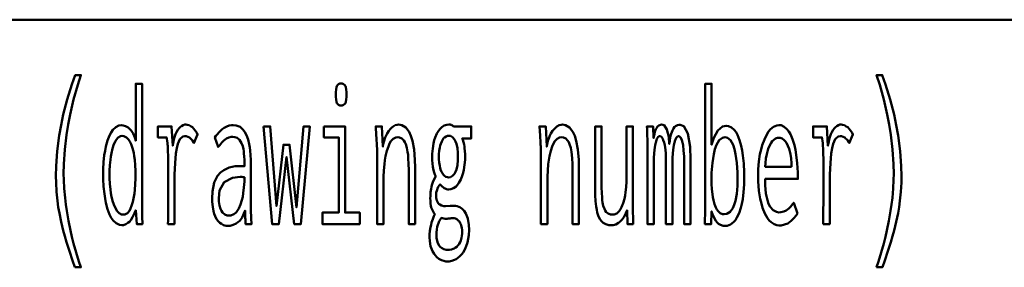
# Model space of a CAD drawing. Header units: millimetres. Extents: x 0 to 428, y 0 to 298.
# Tile 26 of 40: x 321.33 to 335.76, y 25.8 to 29.42. Entities that reach past the tile are written whole.
import ezdxf

# ---------------------------------------------------------------- set-up
doc = ezdxf.new("R2010")
doc.units = ezdxf.units.MM
doc.layers.add('am_0', color=7, linetype='Continuous', lineweight=50)
doc.layers.add('am_6', color=2, linetype='Continuous', lineweight=35)

# ---------------------------------------------------------------- blocks, each defined once
blk = doc.blocks.new('1_Drawing_frame_0_in_100150C2125Y1N4N_300Op0__1203')
at = {"layer": 'am_0'}
blk.add_line((407.5, 29.42), (224.62, 29.42), dxfattribs=at)
at = {"layer": 'am_6', "flags": 8}
blk.add_attdef('ExcludeFromBOM', (425, 296.5), '', height=0.5, dxfattribs=at)
blk = doc.blocks.new('116_text7__1_in_100150C2125Y1N4N_300Op0__1203')
at = {"layer": 'am_0'}
for points in [[(322.141, 25.798), (322.141, 25.798), (322.107, 25.895), (322.06, 26.034), (322.06, 26.034), (322.017, 26.166), (321.992, 26.251), (321.992, 26.251), (321.969, 26.335), (321.938, 26.463), (321.938, 26.463), (321.912, 26.592), (321.897, 26.68), (321.897, 26.68), (321.884, 26.768), (321.871, 26.902), (321.871, 26.902), (321.863, 27.039), (321.862, 27.131), (321.862, 27.131), (321.865, 27.276), (321.881, 27.498), (321.881, 27.498), (321.91, 27.724), (321.938, 27.878), (321.938, 27.878), (321.97, 28.031), (322.027, 28.255), (322.027, 28.255), (322.094, 28.47), (322.145, 28.609), (322.227, 28.609), (322.227, 28.609), (322.181, 28.467), (322.12, 28.251), (322.12, 28.251), (322.069, 28.033), (322.041, 27.885), (322.041, 27.885), (322.017, 27.738), (321.991, 27.52), (321.991, 27.52), (321.978, 27.305), (321.975, 27.163), (321.975, 27.163), (321.976, 27.079), (321.983, 26.949), (321.983, 26.949), (321.996, 26.812), (322.007, 26.718), (322.007, 26.718), (322.021, 26.623), (322.046, 26.48), (322.046, 26.48), (322.075, 26.337), (322.097, 26.242), (322.097, 26.242), (322.12, 26.148), (322.158, 26.013), (322.158, 26.013), (322.198, 25.882), (322.227, 25.798), (322.141, 25.798)], [(333.884, 25.798), (333.884, 25.798), (333.912, 25.882), (333.953, 26.013), (333.953, 26.013), (333.99, 26.148), (334.014, 26.242), (334.014, 26.242), (334.035, 26.337), (334.064, 26.48), (334.064, 26.48), (334.089, 26.623), (334.103, 26.718), (334.103, 26.718), (334.115, 26.812), (334.127, 26.949), (334.127, 26.949), (334.134, 27.079), (334.136, 27.163), (334.136, 27.163), (334.133, 27.305), (334.119, 27.52), (334.119, 27.52), (334.094, 27.738), (334.07, 27.885), (334.07, 27.885), (334.041, 28.033), (333.991, 28.251), (333.991, 28.251), (333.93, 28.467), (333.884, 28.609), (333.966, 28.609), (333.966, 28.609), (334.016, 28.47), (334.083, 28.255), (334.083, 28.255), (334.14, 28.031), (334.173, 27.878), (334.173, 27.878), (334.2, 27.724), (334.23, 27.498), (334.23, 27.498), (334.246, 27.276), (334.249, 27.131), (334.249, 27.131), (334.247, 27.039), (334.24, 26.902), (334.24, 26.902), (334.226, 26.768), (334.214, 26.68), (334.214, 26.68), (334.199, 26.592), (334.172, 26.463), (334.172, 26.463), (334.141, 26.335), (334.118, 26.251), (334.118, 26.251), (334.093, 26.166), (334.051, 26.034), (334.051, 26.034), (334.004, 25.895), (333.969, 25.798), (333.884, 25.798)], [(322.826, 26.414), (322.826, 26.414), (322.791, 26.419), (322.742, 26.442), (322.742, 26.442), (322.698, 26.485), (322.672, 26.524), (322.672, 26.524), (322.649, 26.571), (322.619, 26.65), (322.619, 26.65), (322.594, 26.74), (322.581, 26.806), (322.581, 26.806), (322.571, 26.875), (322.559, 26.981), (322.559, 26.981), (322.553, 27.089), (322.552, 27.163), (322.552, 27.163), (322.553, 27.233), (322.559, 27.337), (322.559, 27.337), (322.57, 27.437), (322.581, 27.503), (322.581, 27.503), (322.593, 27.566), (322.617, 27.652), (322.617, 27.652), (322.647, 27.727), (322.67, 27.771), (322.67, 27.771), (322.695, 27.809), (322.737, 27.849), (322.737, 27.849), (322.785, 27.871), (322.82, 27.876), (322.82, 27.876), (322.846, 27.873), (322.883, 27.862), (322.883, 27.862), (322.918, 27.842), (322.941, 27.823), (322.941, 27.823), (322.962, 27.799), (322.991, 27.753), (322.991, 27.753), (323.016, 27.695), (323.03, 27.649), (323.03, 28.484), (323.124, 28.484), (323.124, 26.742), (323.124, 26.742), (323.124, 26.723), (323.124, 26.693), (323.124, 26.693), (323.124, 26.66), (323.125, 26.636), (323.125, 26.636), (323.125, 26.613), (323.125, 26.583), (323.125, 26.583), (323.126, 26.557), (323.126, 26.543), (323.128, 26.43), (323.045, 26.43), (323.03, 26.633), (323.03, 26.633), (323.013, 26.589), (322.985, 26.532), (322.985, 26.532), (322.957, 26.488), (322.938, 26.465), (322.938, 26.465), (322.917, 26.447), (322.885, 26.427), (322.885, 26.427), (322.851, 26.416), (322.826, 26.414)], [(326.039, 28.164), (326.039, 28.164), (326.023, 28.166), (326.003, 28.173), (326.003, 28.173), (325.987, 28.188), (325.978, 28.201), (325.978, 28.201), (325.972, 28.218), (325.965, 28.251), (325.965, 28.251), (325.961, 28.293), (325.96, 28.325), (325.96, 28.325), (325.961, 28.358), (325.965, 28.4), (325.965, 28.4), (325.972, 28.433), (325.978, 28.45), (325.978, 28.45), (325.987, 28.463), (326.003, 28.477), (326.003, 28.477), (326.023, 28.485), (326.039, 28.487), (326.039, 28.487), (326.056, 28.485), (326.077, 28.477), (326.077, 28.477), (326.093, 28.463), (326.102, 28.45), (326.102, 28.45), (326.108, 28.434), (326.115, 28.401), (326.115, 28.401), (326.119, 28.359), (326.12, 28.325), (326.12, 28.325), (326.119, 28.293), (326.115, 28.251), (326.115, 28.251), (326.108, 28.218), (326.102, 28.201), (326.102, 28.201), (326.093, 28.188), (326.077, 28.173), (326.077, 28.173), (326.056, 28.166), (326.039, 28.164)], [(331.661, 26.404), (331.661, 26.404), (331.635, 26.406), (331.599, 26.417), (331.599, 26.417), (331.567, 26.436), (331.548, 26.455), (331.548, 26.455), (331.53, 26.477), (331.505, 26.52), (331.505, 26.52), (331.481, 26.573), (331.466, 26.615), (331.463, 26.43), (331.369, 26.43), (331.369, 26.43), (331.37, 26.49), (331.372, 26.581), (331.372, 26.581), (331.373, 26.674), (331.373, 26.737), (331.373, 28.484), (331.466, 28.484), (331.466, 27.59), (331.466, 27.59), (331.5, 27.69), (331.559, 27.798), (331.559, 27.798), (331.629, 27.857), (331.681, 27.868), (331.681, 27.868), (331.714, 27.864), (331.759, 27.844), (331.759, 27.844), (331.8, 27.808), (331.825, 27.774), (331.825, 27.774), (331.847, 27.734), (331.877, 27.66), (331.877, 27.66), (331.901, 27.573), (331.914, 27.506), (331.914, 27.506), (331.925, 27.434), (331.937, 27.316), (331.937, 27.316), (331.943, 27.186), (331.944, 27.093), (331.944, 27.093), (331.943, 27.011), (331.936, 26.897), (331.936, 26.897), (331.923, 26.793), (331.911, 26.728), (331.911, 26.728), (331.897, 26.669), (331.871, 26.591), (331.871, 26.591), (331.839, 26.525), (331.815, 26.488), (331.815, 26.488), (331.788, 26.458), (331.745, 26.425), (331.745, 26.425), (331.696, 26.407), (331.661, 26.404)], [(323.503, 26.43), (323.503, 26.43), (323.504, 26.489), (323.504, 26.61), (323.504, 26.61), (323.505, 26.771), (323.506, 26.901), (323.507, 27.163), (323.507, 27.163), (323.507, 27.232), (323.507, 27.323), (323.507, 27.323), (323.506, 27.401), (323.504, 27.445), (323.504, 27.445), (323.503, 27.483), (323.501, 27.534), (323.501, 27.534), (323.499, 27.574), (323.497, 27.596), (323.497, 27.596), (323.495, 27.616), (323.491, 27.646), (323.491, 27.646), (323.486, 27.678), (323.483, 27.699), (323.355, 27.699), (323.355, 27.86), (323.557, 27.86), (323.572, 27.577), (323.572, 27.577), (323.578, 27.615), (323.588, 27.669), (323.588, 27.669), (323.603, 27.717), (323.614, 27.746), (323.614, 27.746), (323.627, 27.773), (323.647, 27.807), (323.647, 27.807), (323.669, 27.835), (323.685, 27.851), (323.685, 27.851), (323.7, 27.864), (323.724, 27.877), (323.724, 27.877), (323.748, 27.885), (323.764, 27.886), (323.764, 27.886), (323.783, 27.884), (323.812, 27.876), (323.812, 27.876), (323.841, 27.86), (323.861, 27.846), (323.861, 27.846), (323.879, 27.829), (323.904, 27.8), (323.904, 27.8), (323.925, 27.767), (323.938, 27.743), (323.883, 27.616), (323.883, 27.616), (323.876, 27.63), (323.862, 27.651), (323.862, 27.651), (323.845, 27.671), (323.831, 27.684), (323.831, 27.684), (323.817, 27.696), (323.793, 27.709), (323.793, 27.709), (323.768, 27.716), (323.75, 27.717), (323.75, 27.717), (323.719, 27.71), (323.679, 27.673), (323.679, 27.673), (323.648, 27.604), (323.632, 27.54), (323.632, 27.54), (323.62, 27.463), (323.607, 27.323), (323.607, 27.323), (323.6, 27.154), (323.598, 27.025), (323.598, 26.43), (323.503, 26.43)], [(324.383, 26.404), (324.383, 26.404), (324.357, 26.406), (324.319, 26.415), (324.319, 26.415), (324.285, 26.432), (324.263, 26.448), (324.263, 26.448), (324.243, 26.467), (324.216, 26.503), (324.216, 26.503), (324.193, 26.547), (324.18, 26.581), (324.18, 26.581), (324.169, 26.619), (324.158, 26.683), (324.158, 26.683), (324.151, 26.754), (324.15, 26.806), (324.15, 26.806), (324.155, 26.909), (324.18, 27.039), (324.18, 27.039), (324.227, 27.136), (324.271, 27.183), (324.271, 27.183), (324.32, 27.219), (324.401, 27.258), (324.401, 27.258), (324.488, 27.277), (324.549, 27.279), (324.623, 27.276), (324.623, 27.335), (324.623, 27.335), (324.623, 27.368), (324.621, 27.418), (324.621, 27.418), (324.617, 27.465), (324.614, 27.497), (324.614, 27.497), (324.609, 27.527), (324.598, 27.571), (324.598, 27.571), (324.581, 27.613), (324.567, 27.64), (324.567, 27.64), (324.55, 27.664), (324.519, 27.69), (324.519, 27.69), (324.481, 27.704), (324.451, 27.707), (324.451, 27.707), (324.427, 27.705), (324.393, 27.697), (324.393, 27.697), (324.362, 27.682), (324.343, 27.669), (324.343, 27.669), (324.324, 27.652), (324.293, 27.622), (324.293, 27.622), (324.261, 27.586), (324.238, 27.558), (324.19, 27.699), (324.19, 27.699), (324.206, 27.719), (324.229, 27.746), (324.229, 27.746), (324.249, 27.77), (324.262, 27.785), (324.262, 27.785), (324.276, 27.798), (324.299, 27.817), (324.299, 27.817), (324.325, 27.836), (324.345, 27.848), (324.345, 27.848), (324.366, 27.859), (324.398, 27.871), (324.398, 27.871), (324.433, 27.877), (324.458, 27.878), (324.458, 27.878), (324.502, 27.874), (324.559, 27.852), (324.559, 27.852), (324.606, 27.811), (324.631, 27.774), (324.631, 27.774), (324.653, 27.731), (324.678, 27.666), (324.678, 27.666), (324.695, 27.598), (324.703, 27.552), (324.703, 27.552), (324.708, 27.505), (324.713, 27.437), (324.713, 27.437), (324.716, 27.371), (324.716, 27.327), (324.716, 26.83), (324.716, 26.83), (324.717, 26.756), (324.719, 26.639), (324.719, 26.639), (324.724, 26.516), (324.728, 26.43), (324.639, 26.43), (324.639, 26.43), (324.638, 26.443), (324.638, 26.467), (324.638, 26.467), (324.637, 26.497), (324.636, 26.52), (324.632, 26.628), (324.632, 26.628), (324.617, 26.583), (324.589, 26.526), (324.589, 26.526), (324.555, 26.48), (324.528, 26.457), (324.528, 26.457), (324.5, 26.438), (324.457, 26.417), (324.457, 26.417), (324.413, 26.406), (324.383, 26.404)], [(324.902, 27.86), (325.002, 27.86), (325.092, 26.694), (325.195, 27.592), (325.284, 27.592), (325.386, 26.673), (325.49, 27.86), (325.581, 27.86), (325.452, 26.43), (325.353, 26.43), (325.24, 27.413), (325.128, 26.43), (325.028, 26.43), (324.902, 27.86)], [(325.788, 27.86), (326.097, 27.86), (326.097, 26.599), (326.312, 26.599), (326.312, 26.43), (325.766, 26.43), (325.766, 26.599), (326.004, 26.599), (326.004, 27.699), (325.788, 27.699), (325.788, 27.86)], [(326.566, 27.475), (326.566, 27.475), (326.566, 27.499), (326.566, 27.535), (326.566, 27.535), (326.564, 27.568), (326.563, 27.59), (326.563, 27.59), (326.562, 27.613), (326.56, 27.651), (326.56, 27.651), (326.557, 27.693), (326.555, 27.724), (326.546, 27.86), (326.637, 27.86), (326.652, 27.564), (326.652, 27.564), (326.658, 27.599), (326.67, 27.65), (326.67, 27.65), (326.686, 27.698), (326.699, 27.728), (326.699, 27.728), (326.714, 27.756), (326.738, 27.794), (326.738, 27.794), (326.764, 27.826), (326.783, 27.844), (326.783, 27.844), (326.802, 27.859), (326.832, 27.875), (326.832, 27.875), (326.862, 27.884), (326.882, 27.886), (326.882, 27.886), (326.928, 27.879), (326.987, 27.844), (326.987, 27.844), (327.036, 27.779), (327.063, 27.719), (327.063, 27.719), (327.085, 27.647), (327.109, 27.52), (327.109, 27.52), (327.122, 27.37), (327.124, 27.257), (327.124, 26.43), (327.03, 26.43), (327.03, 27.15), (327.03, 27.15), (327.03, 27.218), (327.028, 27.31), (327.028, 27.31), (327.024, 27.392), (327.02, 27.441), (327.02, 27.441), (327.014, 27.486), (327.003, 27.546), (327.003, 27.546), (326.987, 27.599), (326.974, 27.629), (326.974, 27.629), (326.958, 27.655), (326.93, 27.683), (326.93, 27.683), (326.896, 27.699), (326.869, 27.701), (326.869, 27.701), (326.841, 27.698), (326.803, 27.678), (326.803, 27.678), (326.77, 27.641), (326.75, 27.607), (326.75, 27.607), (326.733, 27.567), (326.71, 27.5), (326.71, 27.5), (326.692, 27.423), (326.682, 27.366), (326.682, 27.366), (326.675, 27.307), (326.667, 27.215), (326.667, 27.215), (326.662, 27.121), (326.661, 27.057), (326.661, 26.43), (326.566, 26.43), (326.566, 27.475)], [(327.598, 25.884), (327.598, 25.884), (327.576, 25.885), (327.543, 25.891), (327.543, 25.891), (327.511, 25.901), (327.491, 25.911), (327.491, 25.911), (327.471, 25.923), (327.443, 25.946), (327.443, 25.946), (327.417, 25.974), (327.401, 25.996), (327.401, 25.996), (327.377, 26.036), (327.351, 26.105), (327.351, 26.105), (327.337, 26.182), (327.334, 26.239), (327.334, 26.239), (327.335, 26.276), (327.34, 26.33), (327.34, 26.33), (327.349, 26.384), (327.357, 26.42), (327.357, 26.42), (327.366, 26.454), (327.382, 26.503), (327.382, 26.503), (327.399, 26.548), (327.411, 26.576), (327.411, 26.576), (327.398, 26.594), (327.381, 26.622), (327.381, 26.622), (327.368, 26.652), (327.361, 26.672), (327.361, 26.672), (327.356, 26.695), (327.35, 26.732), (327.35, 26.732), (327.347, 26.774), (327.346, 26.804), (327.346, 26.804), (327.347, 26.843), (327.35, 26.897), (327.35, 26.897), (327.357, 26.945), (327.363, 26.973), (327.363, 26.973), (327.37, 27.001), (327.385, 27.044), (327.385, 27.044), (327.405, 27.089), (327.42, 27.119), (327.42, 27.137), (327.42, 27.137), (327.413, 27.154), (327.402, 27.183), (327.402, 27.183), (327.393, 27.217), (327.388, 27.242), (327.388, 27.242), (327.383, 27.269), (327.378, 27.315), (327.378, 27.315), (327.375, 27.366), (327.375, 27.404), (327.375, 27.404), (327.376, 27.46), (327.382, 27.538), (327.382, 27.538), (327.394, 27.611), (327.405, 27.656), (327.405, 27.656), (327.418, 27.698), (327.441, 27.753), (327.441, 27.753), (327.469, 27.799), (327.49, 27.826), (327.49, 27.826), (327.513, 27.847), (327.549, 27.871), (327.549, 27.871), (327.589, 27.884), (327.617, 27.886), (327.617, 27.886), (327.626, 27.886), (327.638, 27.885), (327.638, 27.885), (327.649, 27.882), (327.655, 27.88), (327.655, 27.88), (327.661, 27.877), (327.671, 27.872), (327.671, 27.872), (327.681, 27.865), (327.688, 27.86), (327.945, 27.86), (327.945, 27.683), (327.814, 27.683), (327.814, 27.683), (327.822, 27.664), (327.832, 27.631), (327.832, 27.631), (327.84, 27.594), (327.845, 27.567), (327.845, 27.567), (327.849, 27.54), (327.853, 27.497), (327.853, 27.497), (327.855, 27.452), (327.856, 27.422), (327.856, 27.422), (327.855, 27.371), (327.849, 27.297), (327.849, 27.297), (327.837, 27.226), (327.827, 27.181), (327.827, 27.181), (327.815, 27.138), (327.792, 27.081), (327.792, 27.081), (327.765, 27.032), (327.745, 27.003), (327.745, 27.003), (327.723, 26.979), (327.687, 26.954), (327.687, 26.954), (327.648, 26.94), (327.62, 26.937), (327.62, 26.937), (327.605, 26.938), (327.583, 26.942), (327.583, 26.942), (327.563, 26.95), (327.55, 26.957), (327.55, 26.957), (327.538, 26.966), (327.519, 26.981), (327.519, 26.981), (327.501, 26.998), (327.489, 27.011), (327.489, 27.011), (327.478, 26.996), (327.463, 26.973), (327.463, 26.973), (327.451, 26.949), (327.445, 26.933), (327.445, 26.933), (327.44, 26.917), (327.434, 26.891), (327.434, 26.891), (327.431, 26.864), (327.431, 26.845), (327.431, 26.845), (327.432, 26.814), (327.44, 26.774), (327.44, 26.774), (327.455, 26.744), (327.468, 26.728), (327.468, 26.728), (327.484, 26.715), (327.512, 26.701), (327.512, 26.701), (327.544, 26.694), (327.567, 26.693), (327.637, 26.695), (327.696, 26.698), (327.696, 26.698), (327.713, 26.697), (327.738, 26.693), (327.738, 26.693), (327.762, 26.684), (327.778, 26.677), (327.778, 26.677), (327.793, 26.668), (327.814, 26.653), (327.814, 26.653), (327.833, 26.635), (327.844, 26.622), (327.844, 26.622), (327.869, 26.584), (327.897, 26.511), (327.897, 26.511), (327.911, 26.419), (327.914, 26.348), (327.914, 26.348), (327.911, 26.267), (327.893, 26.159), (327.893, 26.159), (327.859, 26.067), (327.829, 26.014), (327.829, 26.014), (327.81, 25.99), (327.78, 25.959), (327.78, 25.959), (327.747, 25.932), (327.724, 25.918), (327.724, 25.918), (327.699, 25.906), (327.662, 25.892), (327.662, 25.892), (327.624, 25.885), (327.598, 25.884)], [(328.966, 27.475), (328.966, 27.475), (328.966, 27.499), (328.966, 27.535), (328.966, 27.535), (328.964, 27.568), (328.963, 27.59), (328.963, 27.59), (328.962, 27.613), (328.96, 27.651), (328.96, 27.651), (328.957, 27.693), (328.955, 27.724), (328.946, 27.86), (329.037, 27.86), (329.052, 27.564), (329.052, 27.564), (329.058, 27.599), (329.07, 27.65), (329.07, 27.65), (329.086, 27.698), (329.099, 27.728), (329.099, 27.728), (329.114, 27.756), (329.138, 27.794), (329.138, 27.794), (329.164, 27.826), (329.183, 27.844), (329.183, 27.844), (329.202, 27.859), (329.232, 27.875), (329.232, 27.875), (329.262, 27.884), (329.282, 27.886), (329.282, 27.886), (329.328, 27.879), (329.387, 27.844), (329.387, 27.844), (329.436, 27.779), (329.463, 27.719), (329.463, 27.719), (329.485, 27.647), (329.509, 27.52), (329.509, 27.52), (329.522, 27.37), (329.524, 27.257), (329.524, 26.43), (329.43, 26.43), (329.43, 27.15), (329.43, 27.15), (329.43, 27.218), (329.428, 27.31), (329.428, 27.31), (329.424, 27.392), (329.42, 27.441), (329.42, 27.441), (329.414, 27.486), (329.403, 27.546), (329.403, 27.546), (329.387, 27.599), (329.374, 27.629), (329.374, 27.629), (329.358, 27.655), (329.33, 27.683), (329.33, 27.683), (329.296, 27.699), (329.269, 27.701), (329.269, 27.701), (329.241, 27.698), (329.203, 27.678), (329.203, 27.678), (329.17, 27.641), (329.15, 27.607), (329.15, 27.607), (329.133, 27.567), (329.11, 27.5), (329.11, 27.5), (329.092, 27.423), (329.082, 27.366), (329.082, 27.366), (329.075, 27.307), (329.067, 27.215), (329.067, 27.215), (329.062, 27.121), (329.061, 27.057), (329.061, 26.43), (328.966, 26.43), (328.966, 27.475)], [(329.994, 26.412), (329.994, 26.412), (329.96, 26.414), (329.916, 26.427), (329.916, 26.427), (329.878, 26.45), (329.856, 26.471), (329.856, 26.471), (329.837, 26.497), (329.812, 26.543), (329.812, 26.543), (329.793, 26.598), (329.784, 26.641), (329.784, 26.641), (329.776, 26.687), (329.768, 26.765), (329.768, 26.765), (329.763, 26.854), (329.762, 26.919), (329.762, 27.86), (329.856, 27.86), (329.856, 27.023), (329.856, 27.023), (329.856, 26.966), (329.858, 26.888), (329.858, 26.888), (329.862, 26.821), (329.865, 26.781), (329.865, 26.781), (329.87, 26.745), (329.881, 26.696), (329.881, 26.696), (329.896, 26.653), (329.909, 26.628), (329.909, 26.628), (329.924, 26.606), (329.952, 26.583), (329.952, 26.583), (329.986, 26.57), (330.012, 26.568), (330.012, 26.568), (330.04, 26.571), (330.078, 26.587), (330.078, 26.587), (330.111, 26.618), (330.131, 26.646), (330.131, 26.646), (330.149, 26.679), (330.172, 26.735), (330.172, 26.735), (330.19, 26.799), (330.2, 26.846), (330.2, 26.846), (330.208, 26.896), (330.216, 26.972), (330.216, 26.972), (330.22, 27.052), (330.221, 27.106), (330.221, 27.86), (330.315, 27.86), (330.315, 26.739), (330.315, 26.739), (330.315, 26.684), (330.315, 26.604), (330.315, 26.604), (330.316, 26.527), (330.317, 26.477), (330.318, 26.43), (330.234, 26.43), (330.229, 26.633), (330.229, 26.633), (330.213, 26.59), (330.186, 26.535), (330.186, 26.535), (330.153, 26.491), (330.129, 26.466), (330.129, 26.466), (330.104, 26.447), (330.064, 26.425), (330.064, 26.425), (330.023, 26.414), (329.994, 26.412)], [(330.528, 27.509), (330.528, 27.509), (330.528, 27.54), (330.527, 27.589), (330.527, 27.589), (330.527, 27.641), (330.526, 27.677), (330.526, 27.677), (330.525, 27.714), (330.523, 27.769), (330.523, 27.769), (330.521, 27.824), (330.52, 27.86), (330.61, 27.86), (330.618, 27.688), (330.618, 27.688), (330.625, 27.728), (330.638, 27.778), (330.638, 27.778), (330.652, 27.818), (330.663, 27.839), (330.663, 27.839), (330.674, 27.856), (330.694, 27.874), (330.694, 27.874), (330.717, 27.884), (330.733, 27.886), (330.733, 27.886), (330.771, 27.875), (330.813, 27.815), (330.813, 27.815), (330.839, 27.705), (330.848, 27.603), (330.848, 27.603), (330.853, 27.646), (330.862, 27.703), (330.862, 27.703), (330.874, 27.751), (330.883, 27.777), (330.883, 27.777), (330.892, 27.801), (330.907, 27.829), (330.907, 27.829), (330.924, 27.851), (330.936, 27.861), (330.936, 27.861), (330.948, 27.869), (330.968, 27.878), (330.968, 27.878), (330.99, 27.883), (331.005, 27.883), (331.005, 27.883), (331.061, 27.863), (331.121, 27.757), (331.121, 27.757), (331.154, 27.559), (331.16, 27.376), (331.16, 26.43), (331.064, 26.43), (331.064, 27.353), (331.064, 27.353), (331.063, 27.42), (331.058, 27.509), (331.058, 27.509), (331.05, 27.583), (331.042, 27.623), (331.042, 27.623), (331.033, 27.657), (331.017, 27.694), (331.017, 27.694), (330.998, 27.713), (330.984, 27.717), (330.984, 27.717), (330.975, 27.715), (330.962, 27.707), (330.962, 27.707), (330.949, 27.69), (330.941, 27.675), (330.941, 27.675), (330.933, 27.657), (330.922, 27.624), (330.922, 27.624), (330.913, 27.583), (330.907, 27.552), (330.907, 27.552), (330.903, 27.518), (330.898, 27.461), (330.898, 27.461), (330.895, 27.398), (330.895, 27.353), (330.895, 26.43), (330.798, 26.43), (330.798, 27.353), (330.798, 27.353), (330.798, 27.398), (330.795, 27.461), (330.795, 27.461), (330.79, 27.518), (330.786, 27.552), (330.786, 27.552), (330.78, 27.583), (330.771, 27.624), (330.771, 27.624), (330.76, 27.657), (330.753, 27.675), (330.753, 27.675), (330.744, 27.69), (330.731, 27.707), (330.731, 27.707), (330.718, 27.715), (330.709, 27.717), (330.709, 27.717), (330.699, 27.715), (330.686, 27.707), (330.686, 27.707), (330.674, 27.691), (330.666, 27.676), (330.666, 27.676), (330.658, 27.658), (330.648, 27.625), (330.648, 27.625), (330.64, 27.584), (330.635, 27.553), (330.635, 27.553), (330.63, 27.518), (330.626, 27.461), (330.626, 27.461), (330.623, 27.398), (330.623, 27.353), (330.623, 26.43), (330.528, 26.43), (330.528, 27.509)], [(332.452, 26.409), (332.452, 26.409), (332.424, 26.412), (332.382, 26.428), (332.382, 26.428), (332.34, 26.458), (332.312, 26.485), (332.312, 26.485), (332.285, 26.519), (332.248, 26.584), (332.248, 26.584), (332.215, 26.666), (332.196, 26.729), (332.196, 26.729), (332.179, 26.8), (332.161, 26.919), (332.161, 26.919), (332.151, 27.056), (332.149, 27.155), (332.149, 27.155), (332.151, 27.234), (332.16, 27.347), (332.16, 27.347), (332.176, 27.454), (332.191, 27.521), (332.191, 27.521), (332.209, 27.585), (332.24, 27.67), (332.24, 27.67), (332.276, 27.742), (332.303, 27.783), (332.303, 27.783), (332.331, 27.817), (332.375, 27.854), (332.375, 27.854), (332.422, 27.874), (332.454, 27.878), (332.454, 27.878), (332.485, 27.875), (332.53, 27.855), (332.53, 27.855), (332.571, 27.82), (332.597, 27.787), (332.597, 27.787), (332.621, 27.747), (332.653, 27.674), (332.653, 27.674), (332.68, 27.586), (332.695, 27.518), (332.695, 27.518), (332.708, 27.444), (332.722, 27.322), (332.722, 27.322), (332.729, 27.187), (332.731, 27.09), (332.252, 27.09), (332.252, 27.09), (332.254, 26.999), (332.264, 26.88), (332.264, 26.88), (332.284, 26.781), (332.303, 26.726), (332.303, 26.726), (332.326, 26.681), (332.367, 26.633), (332.367, 26.633), (332.416, 26.607), (332.454, 26.602), (332.454, 26.602), (332.483, 26.603), (332.523, 26.612), (332.523, 26.612), (332.559, 26.628), (332.58, 26.643), (332.58, 26.643), (332.6, 26.66), (332.628, 26.689), (332.628, 26.689), (332.654, 26.72), (332.671, 26.742), (332.724, 26.586), (332.724, 26.586), (332.704, 26.556), (332.672, 26.516), (332.672, 26.516), (332.635, 26.48), (332.609, 26.459), (332.609, 26.459), (332.582, 26.441), (332.536, 26.422), (332.536, 26.422), (332.487, 26.411), (332.452, 26.409)], [(333.103, 26.43), (333.103, 26.43), (333.104, 26.489), (333.104, 26.61), (333.104, 26.61), (333.105, 26.771), (333.106, 26.901), (333.107, 27.163), (333.107, 27.163), (333.107, 27.232), (333.107, 27.323), (333.107, 27.323), (333.106, 27.401), (333.104, 27.445), (333.104, 27.445), (333.103, 27.483), (333.101, 27.534), (333.101, 27.534), (333.099, 27.574), (333.097, 27.596), (333.097, 27.596), (333.095, 27.616), (333.091, 27.646), (333.091, 27.646), (333.086, 27.678), (333.083, 27.699), (332.955, 27.699), (332.955, 27.86), (333.157, 27.86), (333.172, 27.577), (333.172, 27.577), (333.178, 27.615), (333.188, 27.669), (333.188, 27.669), (333.203, 27.717), (333.214, 27.746), (333.214, 27.746), (333.227, 27.773), (333.247, 27.807), (333.247, 27.807), (333.269, 27.835), (333.285, 27.851), (333.285, 27.851), (333.3, 27.864), (333.324, 27.877), (333.324, 27.877), (333.348, 27.885), (333.363, 27.886), (333.363, 27.886), (333.383, 27.884), (333.412, 27.876), (333.412, 27.876), (333.441, 27.86), (333.461, 27.846), (333.461, 27.846), (333.479, 27.829), (333.504, 27.8), (333.504, 27.8), (333.525, 27.767), (333.538, 27.743), (333.483, 27.616), (333.483, 27.616), (333.476, 27.63), (333.462, 27.651), (333.462, 27.651), (333.445, 27.671), (333.431, 27.684), (333.431, 27.684), (333.417, 27.696), (333.393, 27.709), (333.393, 27.709), (333.368, 27.716), (333.351, 27.717), (333.351, 27.717), (333.319, 27.71), (333.279, 27.673), (333.279, 27.673), (333.248, 27.604), (333.232, 27.54), (333.232, 27.54), (333.22, 27.463), (333.207, 27.323), (333.207, 27.323), (333.2, 27.154), (333.198, 27.025), (333.198, 26.43), (333.103, 26.43)], [(322.847, 26.568), (322.847, 26.568), (322.873, 26.571), (322.908, 26.59), (322.908, 26.59), (322.938, 26.625), (322.955, 26.657), (322.955, 26.657), (322.971, 26.695), (322.99, 26.758), (322.99, 26.758), (323.005, 26.828), (323.013, 26.879), (323.013, 26.879), (323.019, 26.932), (323.025, 27.014), (323.025, 27.014), (323.028, 27.097), (323.029, 27.153), (323.029, 27.153), (323.028, 27.209), (323.024, 27.292), (323.024, 27.292), (323.017, 27.372), (323.01, 27.424), (323.01, 27.424), (323.001, 27.474), (322.984, 27.542), (322.984, 27.542), (322.962, 27.601), (322.946, 27.636), (322.946, 27.636), (322.927, 27.666), (322.895, 27.699), (322.895, 27.699), (322.858, 27.716), (322.832, 27.72), (322.832, 27.72), (322.808, 27.716), (322.775, 27.698), (322.775, 27.698), (322.745, 27.665), (322.728, 27.634), (322.728, 27.634), (322.712, 27.599), (322.691, 27.538), (322.691, 27.538), (322.675, 27.47), (322.666, 27.42), (322.666, 27.42), (322.659, 27.368), (322.651, 27.29), (322.651, 27.29), (322.646, 27.211), (322.646, 27.158), (322.646, 27.158), (322.647, 27.102), (322.651, 27.02), (322.651, 27.02), (322.66, 26.937), (322.668, 26.882), (322.668, 26.882), (322.678, 26.83), (322.697, 26.758), (322.697, 26.758), (322.719, 26.694), (322.737, 26.657), (322.737, 26.657), (322.756, 26.625), (322.787, 26.59), (322.787, 26.59), (322.822, 26.571), (322.847, 26.568)], [(327.615, 27.114), (327.615, 27.114), (327.64, 27.117), (327.673, 27.134), (327.673, 27.134), (327.7, 27.166), (327.716, 27.195), (327.716, 27.195), (327.729, 27.23), (327.743, 27.291), (327.743, 27.291), (327.75, 27.363), (327.752, 27.417), (327.752, 27.417), (327.75, 27.471), (327.743, 27.543), (327.743, 27.543), (327.729, 27.604), (327.716, 27.64), (327.716, 27.64), (327.7, 27.669), (327.673, 27.702), (327.673, 27.702), (327.641, 27.719), (327.617, 27.722), (327.617, 27.722), (327.6, 27.721), (327.577, 27.713), (327.577, 27.713), (327.556, 27.698), (327.542, 27.685), (327.542, 27.685), (327.53, 27.669), (327.513, 27.64), (327.513, 27.64), (327.499, 27.605), (327.491, 27.579), (327.491, 27.579), (327.484, 27.55), (327.477, 27.503), (327.477, 27.503), (327.473, 27.452), (327.472, 27.415), (327.472, 27.415), (327.473, 27.379), (327.477, 27.329), (327.477, 27.329), (327.484, 27.283), (327.49, 27.255), (327.49, 27.255), (327.498, 27.229), (327.512, 27.195), (327.512, 27.195), (327.528, 27.166), (327.54, 27.15), (327.54, 27.15), (327.554, 27.137), (327.575, 27.123), (327.575, 27.123), (327.599, 27.115), (327.615, 27.114)], [(331.651, 26.573), (331.651, 26.573), (331.689, 26.579), (331.738, 26.608), (331.738, 26.608), (331.778, 26.662), (331.8, 26.713), (331.8, 26.713), (331.817, 26.772), (331.836, 26.873), (331.836, 26.873), (331.846, 26.989), (331.848, 27.075), (331.848, 27.075), (331.846, 27.183), (331.837, 27.328), (331.837, 27.328), (331.819, 27.455), (331.803, 27.528), (331.803, 27.528), (331.783, 27.59), (331.746, 27.657), (331.746, 27.657), (331.7, 27.693), (331.664, 27.7), (331.664, 27.7), (331.626, 27.693), (331.577, 27.657), (331.577, 27.657), (331.537, 27.589), (331.515, 27.527), (331.515, 27.527), (331.498, 27.454), (331.479, 27.326), (331.479, 27.326), (331.468, 27.179), (331.466, 27.07), (331.466, 27.07), (331.467, 27.017), (331.471, 26.942), (331.471, 26.942), (331.479, 26.87), (331.486, 26.825), (331.486, 26.825), (331.494, 26.781), (331.51, 26.723), (331.51, 26.723), (331.53, 26.672), (331.546, 26.643), (331.546, 26.643), (331.563, 26.618), (331.593, 26.59), (331.593, 26.59), (331.626, 26.576), (331.651, 26.573)], [(332.64, 27.27), (332.64, 27.27), (332.638, 27.319), (332.632, 27.388), (332.632, 27.388), (332.622, 27.452), (332.613, 27.492), (332.613, 27.492), (332.603, 27.529), (332.584, 27.577), (332.584, 27.577), (332.563, 27.618), (332.547, 27.641), (332.547, 27.641), (332.53, 27.66), (332.502, 27.68), (332.502, 27.68), (332.473, 27.691), (332.452, 27.694), (332.452, 27.694), (332.431, 27.691), (332.401, 27.68), (332.401, 27.68), (332.373, 27.66), (332.355, 27.641), (332.355, 27.641), (332.338, 27.618), (332.316, 27.577), (332.316, 27.577), (332.296, 27.529), (332.285, 27.492), (332.285, 27.492), (332.275, 27.452), (332.264, 27.388), (332.264, 27.388), (332.256, 27.319), (332.253, 27.27), (332.64, 27.27)], [(324.398, 26.555), (324.398, 26.555), (324.426, 26.558), (324.466, 26.573), (324.466, 26.573), (324.501, 26.602), (324.522, 26.628), (324.522, 26.628), (324.541, 26.66), (324.566, 26.715), (324.566, 26.715), (324.587, 26.78), (324.598, 26.828), (324.598, 26.828), (324.607, 26.881), (324.617, 26.964), (324.617, 26.964), (324.622, 27.053), (324.623, 27.116), (324.623, 27.116), (324.607, 27.118), (324.586, 27.12), (324.586, 27.12), (324.57, 27.121), (324.562, 27.122), (324.562, 27.122), (324.448, 27.109), (324.325, 27.043), (324.325, 27.043), (324.259, 26.92), (324.246, 26.807), (324.246, 26.807), (324.248, 26.762), (324.256, 26.702), (324.256, 26.702), (324.272, 26.651), (324.287, 26.622), (324.287, 26.622), (324.304, 26.598), (324.335, 26.572), (324.335, 26.572), (324.371, 26.557), (324.398, 26.555)], [(327.608, 26.053), (327.608, 26.053), (327.628, 26.054), (327.656, 26.058), (327.656, 26.058), (327.682, 26.066), (327.698, 26.073), (327.698, 26.073), (327.712, 26.082), (327.733, 26.097), (327.733, 26.097), (327.75, 26.115), (327.761, 26.128), (327.761, 26.128), (327.77, 26.142), (327.782, 26.165), (327.782, 26.165), (327.793, 26.191), (327.798, 26.209), (327.798, 26.209), (327.803, 26.228), (327.808, 26.258), (327.808, 26.258), (327.811, 26.291), (327.812, 26.313), (327.812, 26.313), (327.811, 26.34), (327.807, 26.376), (327.807, 26.376), (327.8, 26.408), (327.793, 26.427), (327.793, 26.427), (327.785, 26.445), (327.772, 26.467), (327.772, 26.467), (327.756, 26.485), (327.745, 26.494), (327.745, 26.494), (327.733, 26.502), (327.715, 26.51), (327.715, 26.51), (327.695, 26.515), (327.682, 26.516), (327.682, 26.516), (327.675, 26.516), (327.665, 26.515), (327.665, 26.515), (327.654, 26.515), (327.648, 26.515), (327.648, 26.515), (327.641, 26.514), (327.633, 26.513), (327.633, 26.513), (327.624, 26.512), (327.619, 26.512), (327.619, 26.512), (327.608, 26.51), (327.594, 26.509), (327.594, 26.509), (327.581, 26.508), (327.574, 26.508), (327.574, 26.508), (327.563, 26.508), (327.545, 26.511), (327.545, 26.511), (327.524, 26.515), (327.509, 26.52), (327.509, 26.52), (327.496, 26.504), (327.478, 26.475), (327.478, 26.475), (327.464, 26.442), (327.456, 26.418), (327.456, 26.418), (327.449, 26.392), (327.442, 26.351), (327.442, 26.351), (327.438, 26.308), (327.437, 26.279), (327.437, 26.279), (327.439, 26.229), (327.45, 26.167), (327.45, 26.167), (327.47, 26.121), (327.489, 26.099), (327.489, 26.099), (327.51, 26.083), (327.544, 26.065), (327.544, 26.065), (327.581, 26.055), (327.608, 26.053)]]:
    blk.add_lwpolyline(points, dxfattribs=at)
at = {"layer": 'am_6', "flags": 8}
blk.add_attdef('ExcludeFromBOM', (339.249, 28.109), '', height=0.5, dxfattribs=at)

msp = doc.modelspace()

# ---------------------------------------------------------------- block references
for name in ['1_Drawing_frame_0_in_100150C2125Y1N4N_300Op0__1203', '116_text7__1_in_100150C2125Y1N4N_300Op0__1203']:
    msp.add_blockref(name, (0, 0))

doc.saveas('drawing.dxf')
